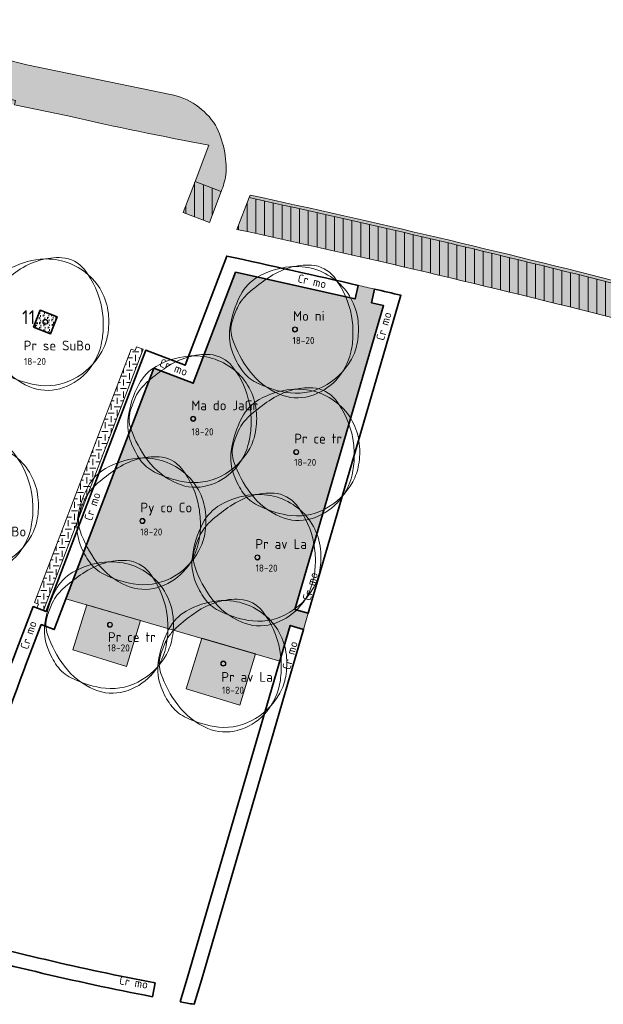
# Model space of a CAD drawing. Header units: metres. Extents: x 167415 to 168367, y 462435 to 462930.
# Tile 131 of 146: x 167557 to 167599, y 462840 to 462911. Entities that reach past the tile are written whole.
import ezdxf
from ezdxf.enums import TextEntityAlignment as Align

# ---------------------------------------------------------------- set-up
doc = ezdxf.new("R2010")
doc.units = ezdxf.units.M
doc.header["$LTSCALE"] = 0.2
for name, color, linetype, lineweight in [('N-PV-GR-BOOM-afmeting', 90, 'Continuous', 25), ('N-PV-GR-BOOM-GRANULAAT-S', 90, 'Continuous', 20), ('N-PV-GR-BOOM-GROND-S', 90, 'Continuous', 20), ('N-WE-GR-BEPLANTING_CULTUUR-A-200', 46, 'Continuous', 18), ('N-WE-GR-BEPLANTING_CULTUUR-G', 46, 'Continuous', 35), ('N-WE-GR-BEPLANTING_CULTUUR-T35', 46, 'Continuous', 35), ('N-WE-GR-HAAG-G', 108, 'GR-HAAG1', 35), ('N-WE-GR-HAAG-T25', 108, 'GR-HAAG1', 25), ('N-WE-VH-VERHARDING_GRASPLAAT-G', 72, 'Continuous', 18), ('N-WE-VH-VERHARDING_TEGEL_GRAS-A', 72, 'Continuous', 18), ('N-WE-VH-VERHARDING_TTE-A', 252, 'Continuous', 13), ('N_WE_GR_GRAS_WRM_RVA kruidenmengsel Barneveld_B116-A', 83, 'Continuous', 18), ('N_WE_GR_GRAS_WRM_RVA kruidenmengsel Barneveld_B116-G', 83, 'Continuous', 18), ('N_WE_GR_GRAS_WRM_RVA kruidenmengsel Barneveld_B116_TTE-A', 83, 'Continuous', 18), ('N_WE_GR_GRAS_WRM_RVA kruidenmengsel Barneveld_B116_TTE-G', 83, 'Continuous', 18)]:
    doc.layers.add(name, color=color, linetype=linetype, lineweight=lineweight)
doc.styles.add('NLCS-ISO-M200-T18', font='NLCS-ISO.ttf', dxfattribs={"height": 0.36})
doc.styles.add('NLCS-ISO-M200-T25', font='NLCS-ISO.ttf', dxfattribs={"height": 0.5})
doc.styles.add('NLCS-ISO-M200-T35', font='NLCS-ISO.ttf', dxfattribs={"height": 0.7})
doc.linetypes.add('GR-HAAG1', pattern='A,6,[176,NLCS.SHX,S=0.125,R=0,X=0,Y=0],-2', length=8)
pattern_1 = [(90, (0, 0), (-0.625, 0), [])]

# ---------------------------------------------------------------- blocks, each defined once
blk = doc.blocks.new('*U81')
at = {"linetype": 'Continuous'}
blk.add_circle((0, 0), 0.185, dxfattribs=at)
blk.add_circle((0, 0), 0.15)
for centre, radius, start, end in [((0.195, -1.184), 5.695, 95.77431, 119.94779), ((1.168, -0.865), 5.5, 106.36887, 124.44775), ((0.914, -0.002), 4.601, 86.58911, 106.36827), ((0.08, -0.04), 4.545, 51.53933, 95.77345), ((1.056, 2.379), 2.215, 38.20985, 86.5855), ((-1.04, 0.961), 3.22, 119.94747, 152.28452), ((6.673, -8.892), 15.234, 124.44579, 130.30315), ((0.229, 0.148), 4.305, 6.02226, 51.53932), ((2.46, -0.878), 7.174, 152.28514, 172.40039), ((-1.55, 0.352), 2.837, 141.24437, 154.99062), ((-0.352, -0.61), 4.373, 130.30051, 141.24542), ((2.155, -1.376), 6.924, 154.99236, 163.77852), ((-2.824, -0.244), 6.971, 358.88831, 9.98335), ((-1.103, -0.403), 3.58, 172.39963, 201.02847), ((-2.504, -0.021), 2.073, 163.77968, 199.38278), ((-0.988, 0.019), 5.529, 350.23007, 6.02322), ((-1.979, -0.26), 6.126, 347.04926, 358.8877), ((3.469, 2.081), 8.405, 199.38194, 216.84656), ((0.639, -0.261), 3.878, 331.34738, 350.23032), ((1.476, 0.588), 6.342, 201.02354, 207.82164), ((-0.256, -0.657), 4.359, 316.76218, 347.04987), ((0.167, -0.103), 4.862, 207.82036, 215.58051), ((-0.18, 0.187), 4.811, 296.88013, 331.34799), ((-1.507, -1.301), 2.803, 215.58514, 243.38008), ((0.918, 0.169), 5.216, 216.84673, 247.04623), ((0.648, 3), 7.614, 243.38438, 260.14679), ((0.073, -0.311), 4.253, 260.14572, 296.88071), ((-0.041, -0.858), 4.064, 285.36856, 316.76312), ((0.165, -1.609), 3.286, 247.04717, 285.3699)]:
    blk.add_arc(centre, radius, start, end, dxfattribs=at)
blk.add_arc((-2.118, -0.12), 6.255, 9.98315, 38.20995)
at = {"style": 'NLCS-ISO-M200-T35'}
blk.add_attdef('#._SOORT_TYPE', text='', height=0.7, dxfattribs=at).set_placement((-1.54, -2.25), align=Align.BOTTOM_LEFT)
blk = doc.blocks.new('*U82')
at = {"linetype": 'Continuous'}
blk.add_circle((0, 0), 0.185, dxfattribs=at)
blk.add_circle((0, 0), 0.15)
for centre, radius, start, end in [((0.195, -1.184), 5.695, 95.77431, 119.94779), ((1.168, -0.865), 5.5, 106.36887, 124.44775), ((0.914, -0.002), 4.601, 86.58911, 106.36827), ((0.08, -0.04), 4.545, 51.53933, 95.77345), ((1.056, 2.379), 2.215, 38.20985, 86.5855), ((-1.04, 0.961), 3.22, 119.94747, 152.28452), ((6.673, -8.892), 15.234, 124.44579, 130.30315), ((0.229, 0.148), 4.305, 6.02226, 51.53932), ((2.46, -0.878), 7.174, 152.28514, 172.40039), ((-1.55, 0.352), 2.837, 141.24437, 154.99062), ((-0.352, -0.61), 4.373, 130.30051, 141.24542), ((2.155, -1.376), 6.924, 154.99236, 163.77852), ((-2.824, -0.244), 6.971, 358.88831, 9.98335), ((-1.103, -0.403), 3.58, 172.39963, 201.02847), ((-2.504, -0.021), 2.073, 163.77968, 199.38278), ((-0.988, 0.019), 5.529, 350.23007, 6.02322), ((-1.979, -0.26), 6.126, 347.04926, 358.8877), ((3.469, 2.081), 8.405, 199.38194, 216.84656), ((0.639, -0.261), 3.878, 331.34738, 350.23032), ((1.476, 0.588), 6.342, 201.02354, 207.82164), ((-0.256, -0.657), 4.359, 316.76218, 347.04987), ((0.167, -0.103), 4.862, 207.82036, 215.58051), ((-0.18, 0.187), 4.811, 296.88013, 331.34799), ((-1.507, -1.301), 2.803, 215.58514, 243.38008), ((0.918, 0.169), 5.216, 216.84673, 247.04623), ((0.648, 3), 7.614, 243.38438, 260.14679), ((0.073, -0.311), 4.253, 260.14572, 296.88071), ((-0.041, -0.858), 4.064, 285.36856, 316.76312), ((0.165, -1.609), 3.286, 247.04717, 285.3699)]:
    blk.add_arc(centre, radius, start, end, dxfattribs=at)
blk.add_arc((-2.118, -0.12), 6.255, 9.98315, 38.20995)
at = {"style": 'NLCS-ISO-M200-T35'}
blk.add_attdef('#._SOORT_TYPE', text='', height=0.7, dxfattribs=at).set_placement((-1.137, -2.401), align=Align.BOTTOM_LEFT)
blk = doc.blocks.new('*U98')
at = {"linetype": 'Continuous'}
blk.add_circle((0, 0), 0.185, dxfattribs=at)
blk.add_circle((0, 0), 0.15)
for centre, radius, start, end in [((0.195, -1.184), 5.695, 95.77431, 119.94779), ((1.168, -0.865), 5.5, 106.36887, 124.44775), ((0.914, -0.002), 4.601, 86.58911, 106.36827), ((0.08, -0.04), 4.545, 51.53933, 95.77345), ((1.056, 2.379), 2.215, 38.20985, 86.5855), ((-1.04, 0.961), 3.22, 119.94747, 152.28452), ((6.673, -8.892), 15.234, 124.44579, 130.30315), ((0.229, 0.148), 4.305, 6.02226, 51.53932), ((2.46, -0.878), 7.174, 152.28514, 172.40039), ((-1.55, 0.352), 2.837, 141.24437, 154.99062), ((-0.352, -0.61), 4.373, 130.30051, 141.24542), ((2.155, -1.376), 6.924, 154.99236, 163.77852), ((-2.824, -0.244), 6.971, 358.88831, 9.98335), ((-1.103, -0.403), 3.58, 172.39963, 201.02847), ((-2.504, -0.021), 2.073, 163.77968, 199.38278), ((-0.988, 0.019), 5.529, 350.23007, 6.02322), ((-1.979, -0.26), 6.126, 347.04926, 358.8877), ((3.469, 2.081), 8.405, 199.38194, 216.84656), ((0.639, -0.261), 3.878, 331.34738, 350.23032), ((1.476, 0.588), 6.342, 201.02354, 207.82164), ((-0.256, -0.657), 4.359, 316.76218, 347.04987), ((0.167, -0.103), 4.862, 207.82036, 215.58051), ((-0.18, 0.187), 4.811, 296.88013, 331.34799), ((-1.507, -1.301), 2.803, 215.58514, 243.38008), ((0.918, 0.169), 5.216, 216.84673, 247.04623), ((0.648, 3), 7.614, 243.38438, 260.14679), ((0.073, -0.311), 4.253, 260.14572, 296.88071), ((-0.041, -0.858), 4.064, 285.36856, 316.76312), ((0.165, -1.609), 3.286, 247.04717, 285.3699)]:
    blk.add_arc(centre, radius, start, end, dxfattribs=at)
blk.add_arc((-2.118, -0.12), 6.255, 9.98315, 38.20995)
at = {"style": 'NLCS-ISO-M200-T35'}
blk.add_attdef('#._SOORT_TYPE', text='', height=0.7, dxfattribs=at).set_placement((-0.141, 0.401), align=Align.BOTTOM_LEFT)
blk = doc.blocks.new('*U100')
at = {"linetype": 'Continuous'}
blk.add_circle((0, 0), 0.185, dxfattribs=at)
blk.add_circle((0, 0), 0.15)
for centre, radius, start, end in [((0.195, -1.184), 5.695, 95.77431, 119.94779), ((1.168, -0.865), 5.5, 106.36887, 124.44775), ((0.914, -0.002), 4.601, 86.58911, 106.36827), ((0.08, -0.04), 4.545, 51.53933, 95.77345), ((1.056, 2.379), 2.215, 38.20985, 86.5855), ((-1.04, 0.961), 3.22, 119.94747, 152.28452), ((6.673, -8.892), 15.234, 124.44579, 130.30315), ((0.229, 0.148), 4.305, 6.02226, 51.53932), ((2.46, -0.878), 7.174, 152.28514, 172.40039), ((-1.55, 0.352), 2.837, 141.24437, 154.99062), ((-0.352, -0.61), 4.373, 130.30051, 141.24542), ((2.155, -1.376), 6.924, 154.99236, 163.77852), ((-2.824, -0.244), 6.971, 358.88831, 9.98335), ((-1.103, -0.403), 3.58, 172.39963, 201.02847), ((-2.504, -0.021), 2.073, 163.77968, 199.38278), ((-0.988, 0.019), 5.529, 350.23007, 6.02322), ((-1.979, -0.26), 6.126, 347.04926, 358.8877), ((3.469, 2.081), 8.405, 199.38194, 216.84656), ((0.639, -0.261), 3.878, 331.34738, 350.23032), ((1.476, 0.588), 6.342, 201.02354, 207.82164), ((-0.256, -0.657), 4.359, 316.76218, 347.04987), ((0.167, -0.103), 4.862, 207.82036, 215.58051), ((-0.18, 0.187), 4.811, 296.88013, 331.34799), ((-1.507, -1.301), 2.803, 215.58514, 243.38008), ((0.918, 0.169), 5.216, 216.84673, 247.04623), ((0.648, 3), 7.614, 243.38438, 260.14679), ((0.073, -0.311), 4.253, 260.14572, 296.88071), ((-0.041, -0.858), 4.064, 285.36856, 316.76312), ((0.165, -1.609), 3.286, 247.04717, 285.3699)]:
    blk.add_arc(centre, radius, start, end, dxfattribs=at)
blk.add_arc((-2.118, -0.12), 6.255, 9.98315, 38.20995)
at = {"style": 'NLCS-ISO-M200-T35'}
blk.add_attdef('#._SOORT_TYPE', text='', height=0.7, dxfattribs=at).set_placement((-0.141, 0.401), align=Align.BOTTOM_LEFT)
blk = doc.blocks.new('*U101')
at = {"linetype": 'Continuous'}
blk.add_circle((0, 0), 0.185, dxfattribs=at)
blk.add_circle((0, 0), 0.15)
for centre, radius, start, end in [((0.195, -1.184), 5.695, 95.77431, 119.94779), ((1.168, -0.865), 5.5, 106.36887, 124.44775), ((0.914, -0.002), 4.601, 86.58911, 106.36827), ((0.08, -0.04), 4.545, 51.53933, 95.77345), ((1.056, 2.379), 2.215, 38.20985, 86.5855), ((-1.04, 0.961), 3.22, 119.94747, 152.28452), ((6.673, -8.892), 15.234, 124.44579, 130.30315), ((0.229, 0.148), 4.305, 6.02226, 51.53932), ((2.46, -0.878), 7.174, 152.28514, 172.40039), ((-1.55, 0.352), 2.837, 141.24437, 154.99062), ((-0.352, -0.61), 4.373, 130.30051, 141.24542), ((2.155, -1.376), 6.924, 154.99236, 163.77852), ((-2.824, -0.244), 6.971, 358.88831, 9.98335), ((-1.103, -0.403), 3.58, 172.39963, 201.02847), ((-2.504, -0.021), 2.073, 163.77968, 199.38278), ((-0.988, 0.019), 5.529, 350.23007, 6.02322), ((-1.979, -0.26), 6.126, 347.04926, 358.8877), ((3.469, 2.081), 8.405, 199.38194, 216.84656), ((0.639, -0.261), 3.878, 331.34738, 350.23032), ((1.476, 0.588), 6.342, 201.02354, 207.82164), ((-0.256, -0.657), 4.359, 316.76218, 347.04987), ((0.167, -0.103), 4.862, 207.82036, 215.58051), ((-0.18, 0.187), 4.811, 296.88013, 331.34799), ((-1.507, -1.301), 2.803, 215.58514, 243.38008), ((0.918, 0.169), 5.216, 216.84673, 247.04623), ((0.648, 3), 7.614, 243.38438, 260.14679), ((0.073, -0.311), 4.253, 260.14572, 296.88071), ((-0.041, -0.858), 4.064, 285.36856, 316.76312), ((0.165, -1.609), 3.286, 247.04717, 285.3699)]:
    blk.add_arc(centre, radius, start, end, dxfattribs=at)
blk.add_arc((-2.118, -0.12), 6.255, 9.98315, 38.20995)
at = {"style": 'NLCS-ISO-M200-T35'}
blk.add_attdef('#._SOORT_TYPE', text='', height=0.7, dxfattribs=at).set_placement((-0.141, -1.442), align=Align.BOTTOM_LEFT)
blk = doc.blocks.new('*U104')
at = {"linetype": 'Continuous'}
blk.add_circle((0, 0), 0.185, dxfattribs=at)
blk.add_circle((0, 0), 0.15)
for centre, radius, start, end in [((0.195, -1.184), 5.695, 95.77431, 119.94779), ((1.168, -0.865), 5.5, 106.36887, 124.44775), ((0.914, -0.002), 4.601, 86.58911, 106.36827), ((0.08, -0.04), 4.545, 51.53933, 95.77345), ((1.056, 2.379), 2.215, 38.20985, 86.5855), ((-1.04, 0.961), 3.22, 119.94747, 152.28452), ((6.673, -8.892), 15.234, 124.44579, 130.30315), ((0.229, 0.148), 4.305, 6.02226, 51.53932), ((2.46, -0.878), 7.174, 152.28514, 172.40039), ((-1.55, 0.352), 2.837, 141.24437, 154.99062), ((-0.352, -0.61), 4.373, 130.30051, 141.24542), ((2.155, -1.376), 6.924, 154.99236, 163.77852), ((-2.824, -0.244), 6.971, 358.88831, 9.98335), ((-1.103, -0.403), 3.58, 172.39963, 201.02847), ((-2.504, -0.021), 2.073, 163.77968, 199.38278), ((-0.988, 0.019), 5.529, 350.23007, 6.02322), ((-1.979, -0.26), 6.126, 347.04926, 358.8877), ((3.469, 2.081), 8.405, 199.38194, 216.84656), ((0.639, -0.261), 3.878, 331.34738, 350.23032), ((1.476, 0.588), 6.342, 201.02354, 207.82164), ((-0.256, -0.657), 4.359, 316.76218, 347.04987), ((0.167, -0.103), 4.862, 207.82036, 215.58051), ((-0.18, 0.187), 4.811, 296.88013, 331.34799), ((-1.507, -1.301), 2.803, 215.58514, 243.38008), ((0.918, 0.169), 5.216, 216.84673, 247.04623), ((0.648, 3), 7.614, 243.38438, 260.14679), ((0.073, -0.311), 4.253, 260.14572, 296.88071), ((-0.041, -0.858), 4.064, 285.36856, 316.76312), ((0.165, -1.609), 3.286, 247.04717, 285.3699)]:
    blk.add_arc(centre, radius, start, end, dxfattribs=at)
blk.add_arc((-2.118, -0.12), 6.255, 9.98315, 38.20995)
at = {"style": 'NLCS-ISO-M200-T35'}
blk.add_attdef('#._SOORT_TYPE', text='', height=0.7, dxfattribs=at).set_placement((-0.141, 0.401), align=Align.BOTTOM_LEFT)
blk = doc.blocks.new('*U105')
at = {"linetype": 'Continuous'}
blk.add_circle((0, 0), 0.185, dxfattribs=at)
blk.add_circle((0, 0), 0.15)
for centre, radius, start, end in [((0.195, -1.184), 5.695, 95.77431, 119.94779), ((1.168, -0.865), 5.5, 106.36887, 124.44775), ((0.914, -0.002), 4.601, 86.58911, 106.36827), ((0.08, -0.04), 4.545, 51.53933, 95.77345), ((1.056, 2.379), 2.215, 38.20985, 86.5855), ((-1.04, 0.961), 3.22, 119.94747, 152.28452), ((6.673, -8.892), 15.234, 124.44579, 130.30315), ((0.229, 0.148), 4.305, 6.02226, 51.53932), ((2.46, -0.878), 7.174, 152.28514, 172.40039), ((-1.55, 0.352), 2.837, 141.24437, 154.99062), ((-0.352, -0.61), 4.373, 130.30051, 141.24542), ((2.155, -1.376), 6.924, 154.99236, 163.77852), ((-2.824, -0.244), 6.971, 358.88831, 9.98335), ((-1.103, -0.403), 3.58, 172.39963, 201.02847), ((-2.504, -0.021), 2.073, 163.77968, 199.38278), ((-0.988, 0.019), 5.529, 350.23007, 6.02322), ((-1.979, -0.26), 6.126, 347.04926, 358.8877), ((3.469, 2.081), 8.405, 199.38194, 216.84656), ((0.639, -0.261), 3.878, 331.34738, 350.23032), ((1.476, 0.588), 6.342, 201.02354, 207.82164), ((-0.256, -0.657), 4.359, 316.76218, 347.04987), ((0.167, -0.103), 4.862, 207.82036, 215.58051), ((-0.18, 0.187), 4.811, 296.88013, 331.34799), ((-1.507, -1.301), 2.803, 215.58514, 243.38008), ((0.918, 0.169), 5.216, 216.84673, 247.04623), ((0.648, 3), 7.614, 243.38438, 260.14679), ((0.073, -0.311), 4.253, 260.14572, 296.88071), ((-0.041, -0.858), 4.064, 285.36856, 316.76312), ((0.165, -1.609), 3.286, 247.04717, 285.3699)]:
    blk.add_arc(centre, radius, start, end, dxfattribs=at)
blk.add_arc((-2.118, -0.12), 6.255, 9.98315, 38.20995)
at = {"style": 'NLCS-ISO-M200-T35'}
blk.add_attdef('#._SOORT_TYPE', text='', height=0.7, dxfattribs=at).set_placement((-0.141, 0.401), align=Align.BOTTOM_LEFT)
blk = doc.blocks.new('*U93')
at = {"linetype": 'Continuous'}
blk.add_circle((0, 0), 0.185, dxfattribs=at)
blk.add_circle((0, 0), 0.15)
for centre, radius, start, end in [((0.195, -1.184), 5.695, 95.77431, 119.94779), ((1.168, -0.865), 5.5, 106.36887, 124.44775), ((0.914, -0.002), 4.601, 86.58911, 106.36827), ((0.08, -0.04), 4.545, 51.53933, 95.77345), ((1.056, 2.379), 2.215, 38.20985, 86.5855), ((-1.04, 0.961), 3.22, 119.94747, 152.28452), ((6.673, -8.892), 15.234, 124.44579, 130.30315), ((0.229, 0.148), 4.305, 6.02226, 51.53932), ((2.46, -0.878), 7.174, 152.28514, 172.40039), ((-1.55, 0.352), 2.837, 141.24437, 154.99062), ((-0.352, -0.61), 4.373, 130.30051, 141.24542), ((2.155, -1.376), 6.924, 154.99236, 163.77852), ((-2.824, -0.244), 6.971, 358.88831, 9.98335), ((-1.103, -0.403), 3.58, 172.39963, 201.02847), ((-2.504, -0.021), 2.073, 163.77968, 199.38278), ((-0.988, 0.019), 5.529, 350.23007, 6.02322), ((-1.979, -0.26), 6.126, 347.04926, 358.8877), ((3.469, 2.081), 8.405, 199.38194, 216.84656), ((0.639, -0.261), 3.878, 331.34738, 350.23032), ((1.476, 0.588), 6.342, 201.02354, 207.82164), ((-0.256, -0.657), 4.359, 316.76218, 347.04987), ((0.167, -0.103), 4.862, 207.82036, 215.58051), ((-0.18, 0.187), 4.811, 296.88013, 331.34799), ((-1.507, -1.301), 2.803, 215.58514, 243.38008), ((0.918, 0.169), 5.216, 216.84673, 247.04623), ((0.648, 3), 7.614, 243.38438, 260.14679), ((0.073, -0.311), 4.253, 260.14572, 296.88071), ((-0.041, -0.858), 4.064, 285.36856, 316.76312), ((0.165, -1.609), 3.286, 247.04717, 285.3699)]:
    blk.add_arc(centre, radius, start, end, dxfattribs=at)
blk.add_arc((-2.118, -0.12), 6.255, 9.98315, 38.20995)
at = {"style": 'NLCS-ISO-M200-T35'}
blk.add_attdef('#._SOORT_TYPE', text='', height=0.7, dxfattribs=at).set_placement((-0.141, 0.401), align=Align.BOTTOM_LEFT)
blk = doc.blocks.new('*U94')
at = {"linetype": 'Continuous'}
blk.add_circle((0, 0), 0.185, dxfattribs=at)
blk.add_circle((0, 0), 0.15)
for centre, radius, start, end in [((0.195, -1.184), 5.695, 95.77431, 119.94779), ((1.168, -0.865), 5.5, 106.36887, 124.44775), ((0.914, -0.002), 4.601, 86.58911, 106.36827), ((0.08, -0.04), 4.545, 51.53933, 95.77345), ((1.056, 2.379), 2.215, 38.20985, 86.5855), ((-1.04, 0.961), 3.22, 119.94747, 152.28452), ((6.673, -8.892), 15.234, 124.44579, 130.30315), ((0.229, 0.148), 4.305, 6.02226, 51.53932), ((2.46, -0.878), 7.174, 152.28514, 172.40039), ((-1.55, 0.352), 2.837, 141.24437, 154.99062), ((-0.352, -0.61), 4.373, 130.30051, 141.24542), ((2.155, -1.376), 6.924, 154.99236, 163.77852), ((-2.824, -0.244), 6.971, 358.88831, 9.98335), ((-1.103, -0.403), 3.58, 172.39963, 201.02847), ((-2.504, -0.021), 2.073, 163.77968, 199.38278), ((-0.988, 0.019), 5.529, 350.23007, 6.02322), ((-1.979, -0.26), 6.126, 347.04926, 358.8877), ((3.469, 2.081), 8.405, 199.38194, 216.84656), ((0.639, -0.261), 3.878, 331.34738, 350.23032), ((1.476, 0.588), 6.342, 201.02354, 207.82164), ((-0.256, -0.657), 4.359, 316.76218, 347.04987), ((0.167, -0.103), 4.862, 207.82036, 215.58051), ((-0.18, 0.187), 4.811, 296.88013, 331.34799), ((-1.507, -1.301), 2.803, 215.58514, 243.38008), ((0.918, 0.169), 5.216, 216.84673, 247.04623), ((0.648, 3), 7.614, 243.38438, 260.14679), ((0.073, -0.311), 4.253, 260.14572, 296.88071), ((-0.041, -0.858), 4.064, 285.36856, 316.76312), ((0.165, -1.609), 3.286, 247.04717, 285.3699)]:
    blk.add_arc(centre, radius, start, end, dxfattribs=at)
blk.add_arc((-2.118, -0.12), 6.255, 9.98315, 38.20995)
at = {"style": 'NLCS-ISO-M200-T35'}
blk.add_attdef('#._SOORT_TYPE', text='', height=0.7, dxfattribs=at).set_placement((-0.141, -1.518), align=Align.BOTTOM_LEFT)

msp = doc.modelspace()

# ---------------------------------------------------------------- hatches: boundary and pattern name
at = {"layer": 'N-WE-GR-BEPLANTING_CULTUUR-A-200', "ltscale": 0.1, "transparency": 33554687}
h = msp.add_hatch(dxfattribs=at)
h.set_pattern_fill('AGR-BEPLANTING_SOORT_02', color=256, scale=0.08, angle=33, pattern_type=2)
h.set_pattern_definition([(93, (0, 0), (-0.30865369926, 0.15726664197), [0.1154704, -0.23094]), (93, (-0.10893, 0.16773), (-0.30865369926, 0.15726664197), [0.1154704, -0.23094]), (333, (-0.10893, 0.16773), (0.29052375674, 0.18866862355), [0.1154704, -0.23094])])
h.paths.add_polyline_path([(167560.161, 462889.328), (167558.946, 462889.791), (167559.322, 462888.953)])
h.paths.add_polyline_path([(167558.946, 462889.791), (167558.483, 462888.577), (167559.322, 462888.953)])
h.paths.add_polyline_path([(167559.322, 462888.953), (167558.483, 462888.577), (167559.698, 462888.114)])
h.paths.add_polyline_path([(167560.161, 462889.328), (167559.322, 462888.953), (167559.698, 462888.114)])
at = {"layer": 'N-WE-VH-VERHARDING_TEGEL_GRAS-A', "transparency": 33554687}
h = msp.add_hatch(dxfattribs=at)
h.set_pattern_fill('AGR-GRAS_GESTABILISEERD-SO', color=256, scale=7, style=0, pattern_type=2)
h.set_pattern_definition([(0, (0, 0), (0.4375, 0.4375), [0.4375, -0.4375]), (90, (0.21875, 0.21875), (-0.4375, 0.4375), [0.4375, -0.4375])])
h.paths.add_polyline_path([(167566.317, 462887.004), (167565.85, 462887.182), (167565.743, 462886.902), (167565.463, 462887.009), (167558.555, 462868.88), (167558.835, 462868.773), (167558.729, 462868.493), (167559.196, 462868.315)])
at = {"layer": 'N-WE-VH-VERHARDING_TTE-A', "transparency": 33554687}
h = msp.add_hatch(dxfattribs=at)
h.set_pattern_fill('ANSI31', color=256, scale=5, angle=45)
h.set_pattern_definition(pattern_1)
h.paths.add_polyline_path([(167571.895, 462898.273), (167570.026, 462898.985), (167569.183, 462896.772), (167571.052, 462896.06)])
h = msp.add_hatch(dxfattribs=at)
h.set_pattern_fill('ANSI31', color=256, scale=5, angle=45)
h.set_pattern_definition(pattern_1)
edge = h.paths.add_edge_path()
edge.add_arc((167404.248, 462118.31), 795.377, 75.744942, 77.74864)
edge.add_line((167573.028, 462895.573), (167573.892, 462897.841))
edge.add_arc((167404.248, 462118.31), 797.777, 75.744942, 77.72255, ccw=False)
edge.add_line((167600.692, 462891.523), (167606.78, 462889.951))
edge.add_line((167606.78, 462889.951), (167610.385, 462888.995))
edge.add_line((167610.385, 462888.995), (167613.965, 462888.029))
edge.add_line((167613.965, 462888.029), (167615.393, 462887.638))
edge.add_line((167615.393, 462887.638), (167616.991, 462887.194))
edge.add_arc((167406.38, 462125.128), 790.634, 71.993075, 74.550927, ccw=False)
edge.add_line((167650.791, 462877.036), (167651.37, 462874.323))
edge.add_arc((167404.248, 462118.31), 795.377, 71.898715, 75.409638)
edge.add_line((167604.609, 462888.037), (167600.101, 462889.197))
at = {"layer": 'N_WE_GR_GRAS_WRM_RVA kruidenmengsel Barneveld_B116-A', "transparency": 33554687}
h = msp.add_hatch(color=256, dxfattribs=at)
h.dxf.hatch_style = 1
edge = h.paths.add_edge_path()
edge.add_arc((167567.422, 462946.213), 40.006, 243.03288, 256.38874, ccw=False)
edge.add_line((167549.28, 462910.557), (167542.639, 462909.308))
edge.add_arc((167519.97, 463027.766), 120.608, 279.02106, 280.83364, ccw=False)
edge.add_arc((167534.787, 462933.746), 25.428, 275.25425, 279.2657, ccw=False)
edge.add_arc((167408.216, 462137.134), 781.988, 79.017429, 80.512354, ccw=False)
edge.add_arc((167546.064, 462906.845), 11.315, 347.97098, 349.58817, ccw=False)
edge.add_line((167557.131, 462904.487), (167560.93, 462903.699))
edge.add_arc((167606.693, 463099.043), 200.633, 256.8152, 259.75972)
edge.add_line((167571.025, 462901.606), (167570.026, 462898.985))
edge.add_line((167570.026, 462898.985), (167571.895, 462898.273))
edge.add_arc((167566.574, 462900.435), 5.744, 337.89158, 350.27366)
edge.add_arc((167565.547, 462899.917), 6.703, 356.12993, 387.70263)
edge.add_arc((167567.287, 462900.343), 4.983, 32.66597, 78.56389)
edge.add_line((167568.275, 462905.228), (167558.007, 462907.331))
h = msp.add_hatch(color=256, dxfattribs=at)
h.dxf.hatch_style = 1
edge = h.paths.add_edge_path()
edge.add_line((167573.964, 462898.03), (167573.892, 462897.841))
edge.add_arc((167404.248, 462118.31), 797.777, 75.744942, 77.72255, ccw=False)
edge.add_line((167600.692, 462891.523), (167605.967, 462890.161))
edge.add_arc((167582.554, 462928.691), 45.086, 301.28459, 301.63826)
edge.add_line((167606.204, 462890.306), (167600.741, 462891.717))
edge.add_arc((167404.248, 462118.31), 797.977, 75.744942, 77.720383)
h = msp.add_hatch(color=256, dxfattribs=at)
h.dxf.hatch_style = 1
edge = h.paths.add_edge_path()
edge.add_arc((167402.821, 462112.013), 798.814, 77.077136, 77.704655, ccw=False)
edge.add_line((167581.467, 462890.595), (167581.692, 462891.569))
edge.add_arc((167404.248, 462118.31), 793.357, 76.989165, 77.075829, ccw=False)
edge.add_line((167582.861, 462891.3), (167582.636, 462890.325))
edge.add_arc((167404.248, 462118.31), 792.357, 76.924048, 76.989156, ccw=False)
edge.add_line((167583.513, 462890.122), (167577.175, 462868.395))
edge.add_line((167577.175, 462868.395), (167578.115, 462868.12))
edge.add_line((167578.115, 462868.12), (167577.789, 462866.966))
edge.add_line((167577.789, 462866.966), (167576.839, 462867.243))
edge.add_line((167576.839, 462867.243), (167576.096, 462864.699))
edge.add_line((167576.096, 462864.699), (167560.802, 462869.161))
edge.add_line((167560.802, 462869.161), (167567.082, 462885.643))
edge.add_line((167567.082, 462885.643), (167569.904, 462884.567))
edge.add_line((167569.904, 462884.567), (167572.929, 462892.504))
h = msp.add_hatch(color=256, dxfattribs=at)
h.dxf.hatch_style = 1
h.paths.add_polyline_path([(167562.289, 462868.727), (167561.299, 462865.492), (167565.124, 462864.321), (167566.129, 462867.607)])
h = msp.add_hatch(color=256, dxfattribs=at)
h.dxf.hatch_style = 1
h.paths.add_polyline_path([(167570.511, 462866.328), (167574.351, 462865.208), (167573.23, 462861.546), (167569.405, 462862.716)])
at = {"layer": 'N_WE_GR_GRAS_WRM_RVA kruidenmengsel Barneveld_B116_TTE-A', "transparency": 33554687}
h = msp.add_hatch(color=256, dxfattribs=at)
h.dxf.hatch_style = 1
h.paths.add_polyline_path([(167569.183, 462896.772), (167571.052, 462896.06), (167571.895, 462898.273), (167570.026, 462898.985)])
h = msp.add_hatch(color=256, dxfattribs=at)
h.dxf.hatch_style = 1
edge = h.paths.add_edge_path()
edge.add_arc((167404.248, 462118.31), 795.377, 75.744942, 77.74864)
edge.add_line((167573.028, 462895.573), (167573.892, 462897.841))
edge.add_arc((167404.248, 462118.31), 797.777, 75.744942, 77.72255, ccw=False)
edge.add_line((167600.692, 462891.523), (167606.78, 462889.951))
edge.add_line((167606.78, 462889.951), (167610.385, 462888.995))
edge.add_line((167610.385, 462888.995), (167613.965, 462888.029))
edge.add_line((167613.965, 462888.029), (167615.393, 462887.638))
edge.add_line((167615.393, 462887.638), (167616.991, 462887.194))
edge.add_arc((167406.38, 462125.128), 790.634, 71.993075, 74.550927, ccw=False)
edge.add_line((167650.791, 462877.036), (167651.37, 462874.323))
edge.add_arc((167404.248, 462118.31), 795.377, 71.898715, 75.409638)
edge.add_line((167604.609, 462888.037), (167600.101, 462889.197))

# ---------------------------------------------------------------- linework, layer by layer
at = {"layer": 'N-WE-GR-BEPLANTING_CULTUUR-G', "transparency": 33554687, "flags": 128}
msp.add_lwpolyline([(167558.483, 462888.577), (167558.946, 462889.791), (167560.161, 462889.328), (167559.698, 462888.114)], close=True, dxfattribs=at)
at = {"layer": 'N-WE-GR-HAAG-G', "transparency": 33554687}
msp.add_lwpolyline([(167566.986, 462840.697, -0.021657), (167550.367, 462844.637, -0.022276), (167557.285, 462865.546), (167558.448, 462868.6), (167559.383, 462868.244), (167566.148, 462885.999), (167566.504, 462886.933), (167569.326, 462885.858), (167572.301, 462893.664, -0.003005), (167581.692, 462891.569), (167581.467, 462890.595, 0.002736), (167572.929, 462892.504), (167569.904, 462884.567), (167567.082, 462885.643), (167559.961, 462866.953), (167559.027, 462867.309), (167558.219, 462865.19, 0.021259), (167551.603, 462845.328, 0.020381), (167567.175, 462841.679)], format="xyb", close=True, dxfattribs=at)
msp.add_lwpolyline([(167566.986, 462840.697, -0.021657), (167550.367, 462844.637, -0.022276), (167557.285, 462865.546), (167558.448, 462868.6), (167559.383, 462868.244), (167566.148, 462885.999), (167566.504, 462886.933), (167569.326, 462885.858), (167572.301, 462893.664, -0.003005), (167581.692, 462891.569), (167581.467, 462890.595, 0.002736), (167572.929, 462892.504), (167569.904, 462884.567), (167567.082, 462885.643), (167559.961, 462866.953), (167559.027, 462867.309), (167558.219, 462865.19, 0.021259), (167551.603, 462845.328, 0.020381), (167567.175, 462841.679)], format="xyb", close=True, dxfattribs=at)
for points in [[(167577.175, 462868.395), (167583.513, 462890.122), (167582.636, 462890.325), (167582.861, 462891.3, -0.000611), (167584.749, 462890.861), (167578.125, 462868.118), (167577.175, 462868.395)], [(167577.175, 462868.395), (167583.513, 462890.122), (167582.636, 462890.325), (167582.861, 462891.3, -0.000611), (167584.749, 462890.861), (167578.125, 462868.118), (167577.175, 462868.395)], [(167568.964, 462840.328), (167569.521, 462842.158), (167576.839, 462867.243), (167577.789, 462866.966), (167570.479, 462841.873), (167569.956, 462840.151, -0.001276), (167568.964, 462840.328, -0.00113)], [(167568.964, 462840.328), (167569.521, 462842.158), (167576.839, 462867.243), (167577.789, 462866.966), (167570.479, 462841.873), (167569.956, 462840.151, -0.001276), (167568.964, 462840.328, -0.00113)]]:
    msp.add_lwpolyline(points, format="xyb", dxfattribs=at)
at = {"layer": 'N-WE-VH-VERHARDING_GRASPLAAT-G', "transparency": 33554687}
msp.add_lwpolyline([(167566.317, 462887.004), (167565.85, 462887.182), (167565.743, 462886.902), (167565.463, 462887.009), (167558.555, 462868.88), (167558.835, 462868.773), (167558.729, 462868.493), (167559.196, 462868.315), (167566.317, 462887.004)], close=True, dxfattribs=at)
at = {"layer": 'N_WE_GR_GRAS_WRM_RVA kruidenmengsel Barneveld_B116-G', "transparency": 33554687, "flags": 128}
for points in [[(167558.007, 462907.331, -0.058342), (167549.28, 462910.557), (167542.639, 462909.308, -0.007909), (167538.881, 462908.65, -0.017505), (167537.115, 462908.425, -0.006523), (167557.193, 462904.8, -0.007056), (167557.131, 462904.487), (167560.93, 462903.699), (167560.93, 462903.699, 0.012849), (167571.025, 462901.606), (167570.026, 462898.985), (167571.895, 462898.273, 0.05408), (167572.235, 462899.465, 0.13864), (167571.482, 462903.033, 0.202988), (167568.275, 462905.228)], [(167573.964, 462898.03), (167573.892, 462897.841, -0.008629), (167600.692, 462891.523), (167605.967, 462890.161, 0.001543), (167606.204, 462890.306), (167600.741, 462891.717, 0.00862)]]:
    msp.add_lwpolyline(points, format="xyb", close=True, dxfattribs=at)
at = {"layer": 'N_WE_GR_GRAS_WRM_RVA kruidenmengsel Barneveld_B116-G', "transparency": 33554687}
msp.add_lwpolyline([(167572.929, 462892.504, -0.002738), (167581.467, 462890.595), (167581.692, 462891.569, -0.000378), (167582.861, 462891.3), (167582.636, 462890.325, -0.000284), (167583.513, 462890.122), (167577.175, 462868.395), (167578.115, 462868.12), (167577.789, 462866.966), (167576.839, 462867.243), (167576.096, 462864.699), (167560.802, 462869.161), (167567.082, 462885.643), (167569.904, 462884.567)], format="xyb", close=True, dxfattribs=at)
for points in [[(167562.289, 462868.727), (167561.299, 462865.492), (167565.124, 462864.321), (167566.129, 462867.607)], [(167570.511, 462866.328), (167574.351, 462865.208), (167573.23, 462861.546), (167569.405, 462862.716)]]:
    msp.add_lwpolyline(points, close=True, dxfattribs=at)
at = {"layer": 'N_WE_GR_GRAS_WRM_RVA kruidenmengsel Barneveld_B116_TTE-G', "transparency": 33554687, "flags": 128}
msp.add_lwpolyline([(167569.183, 462896.772), (167571.052, 462896.06), (167571.895, 462898.273), (167570.026, 462898.985)], close=True, dxfattribs=at)
at = {"layer": 'N_WE_GR_GRAS_WRM_RVA kruidenmengsel Barneveld_B116_TTE-G', "transparency": 33554687}
msp.add_lwpolyline([(167600.101, 462889.197, 0.008743), (167573.028, 462895.573), (167573.892, 462897.841, -0.008629), (167600.692, 462891.523), (167606.78, 462889.951), (167610.385, 462888.995), (167613.965, 462888.029), (167615.393, 462887.638), (167616.991, 462887.194, -0.011161), (167650.791, 462877.036), (167651.37, 462874.323, 0.01532), (167604.609, 462888.037)], format="xyb", close=True, dxfattribs=at)

# ---------------------------------------------------------------- block references
at = {"layer": 'N-PV-GR-BOOM-GRANULAAT-S', "transparency": 33554687}
for name, p in [('*U81', (167559.322, 462888.953)), ('*U82', (167554.29, 462875.802))]:
    msp.add_blockref(name, p, dxfattribs=at).add_auto_attribs({'#._SOORT_TYPE': 'Pr se SuBo'})
at = {"layer": 'N-PV-GR-BOOM-GROND-S', "transparency": 33554687}
for name, p, values in [('*U105', (167577.174, 462888.418), {'#._SOORT_TYPE': 'Mo ni'}), ('*U98', (167569.895, 462882.025), {'#._SOORT_TYPE': 'Ma do JaGr'}), ('*U100', (167577.264, 462879.646), {'#._SOORT_TYPE': 'Pr ce tr'}), ('*U104', (167566.267, 462874.718), {'#._SOORT_TYPE': 'Py co Co'}), ('*U93', (167574.487, 462872.112), {'#._SOORT_TYPE': 'Pr av La'}), ('*U101', (167563.943, 462867.297), {'#._SOORT_TYPE': 'Pr ce tr'}), ('*U94', (167572.049, 462864.522), {'#._SOORT_TYPE': 'Pr av La'})]:
    msp.add_blockref(name, p, dxfattribs=at).add_auto_attribs(values)

# ---------------------------------------------------------------- texts
at = {"layer": 'N-PV-GR-BOOM-afmeting', "ltscale": 0.8, "transparency": 33554687, "char_height": 0.5, "attachment_point": 1, "style": 'NLCS-ISO-M200-T25'}
for insert in [(167576.995, 462887.875), (167557.796, 462886.378), (167569.778, 462881.346), (167577.119, 462879.162), (167566.117, 462874.182), (167574.356, 462871.6), (167563.786, 462865.889), (167571.952, 462862.864)]:
    msp.add_mtext_dynamic_manual_height_columns('18-20', width=6.83505, gutter_width=3, heights=[0], dxfattribs=dict(at, insert=insert))
at = {"layer": 'N-WE-GR-BEPLANTING_CULTUUR-T35', "ltscale": 0.1, "transparency": 33554687, "insert": (167557.66, 462889.791), "char_height": 1, "attachment_point": 1, "style": 'NLCS-ISO-M200-T25'}
msp.add_mtext_dynamic_manual_height_columns('11.', width=1.32769, gutter_width=3.5, heights=[0], dxfattribs=at)
at = {"layer": 'N-WE-GR-HAAG-T25', "transparency": 33554687, "char_height": 0.6, "attachment_point": 1, "line_spacing_factor": 1.666667, "style": 'NLCS-ISO-M200-T18'}
for insert, rotation in [((167577.456, 462892.383), 347.34547), ((167582.952, 462887.736), 74.11516), ((167567.635, 462886.345), 339.86605), ((167562.08, 462874.865), 71.81332), ((167577.695, 462869.127), 74.11516), ((167577.695, 462869.127), 74.11516), ((167557.512, 462865.67), 71.81332), ((167557.512, 462865.67), 71.81332), ((167576.247, 462864.191), 74.11516), ((167576.247, 462864.191), 74.11516), ((167564.668, 462842.174), 350.93739)]:
    msp.add_mtext_dynamic_manual_height_columns('Cr mo', width=3.77876, gutter_width=2.5, heights=[0], dxfattribs=dict(at, insert=insert, rotation=rotation))

doc.saveas('drawing.dxf')
